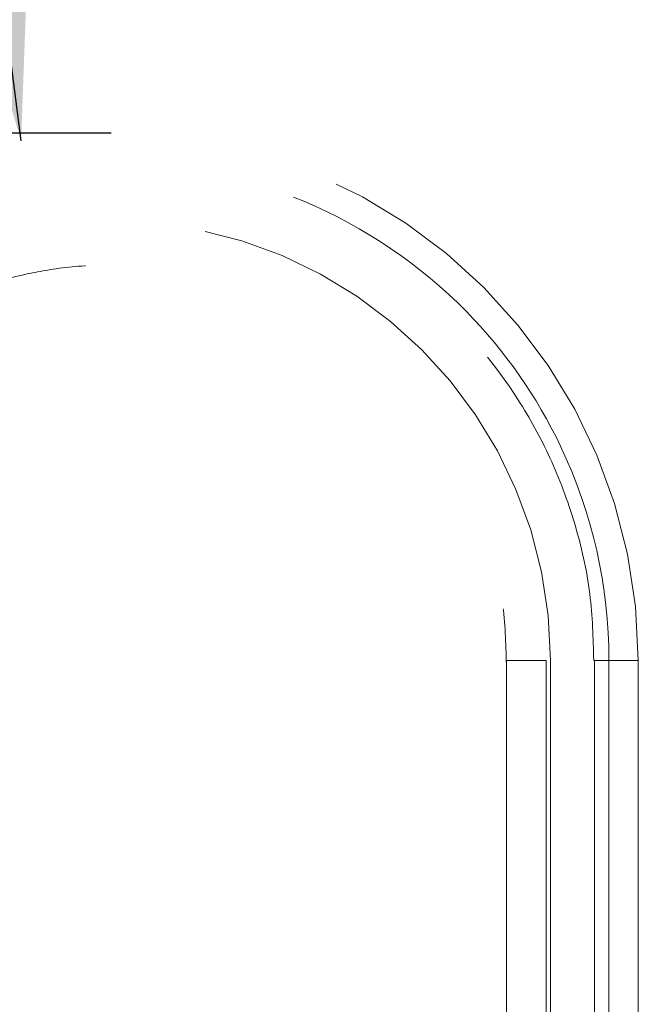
# Model space of a CAD drawing. Header units: inches. Extents: x 0.2 to 10.8, y 0.2 to 8.2.
# Tile 39 of 58: x 3.419 to 3.523, y 6.902 to 7.068. Entities that reach past the tile are written whole.
import ezdxf

# ---------------------------------------------------------------- set-up
doc = ezdxf.new("R2010")
doc.units = ezdxf.units.IN
doc.header["$MEASUREMENT"] = 0
doc.linetypes.add('HIDDEN', pattern=[0.07500000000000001, 0.05, -0.025])
doc.layers.add('DIMENSIONS', color=140, linetype='Continuous')
doc.layers.add('TEXT', color=140, linetype='Continuous')
doc.styles.add('SLDTEXTSTYLE0', font='TXT', dxfattribs={"width": 0.7})
doc.dimstyles.new('SLDDIMSTYLE1', dxfattribs={"dimtxt": 0.0849609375, "dimasz": 0.13, "dimexe": 0, "dimexo": 0.0625, "dimgap": 0.021240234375, "dimtad": 0, "dimtih": 1, "dimtoh": 1, "dimlfac": 8, "dimrnd": 1e-09, "dimzin": 12, "dimdsep": 46, "dimtxsty": 'SLDTEXTSTYLE0', "dimsah": 1, "dimcen": 0.09, "dimadec": 0, "dimazin": 3, "dimtfac": 1, "dimtmove": 0, "dimatfit": 0, "dimfxl": 0, "dimfrac": 2, "dimtolj": 1, "dimtzin": 12, "dimarcsym": 0})
doc.dimstyles.new('SLDDIMSTYLE3', dxfattribs={"dimtxt": 0.18, "dimasz": 0.13, "dimexe": 0, "dimexo": 0.0625, "dimgap": 0, "dimtad": 0, "dimtih": 1, "dimtoh": 1, "dimdec": 0, "dimrnd": 1e-09, "dimzin": 0, "dimdsep": 46, "dimtxsty": 'Standard', "dimsah": 1, "dimcen": 0.09, "dimadec": 0, "dimazin": 0, "dimtfac": 0.13, "dimtdec": 0, "dimtofl": 0, "dimtmove": 0, "dimatfit": 3, "dimfxl": 0, "dimfrac": 2, "dimtolj": 1, "dimtzin": 0, "dimarcsym": 0})

# ---------------------------------------------------------------- blocks, each defined once
blk = doc.blocks.new('_D_2')
at = {"layer": 'TEXT'}
for p, q in [((3.049258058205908, 7.048748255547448), (3.049258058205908, 7.298748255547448)), ((3.38456990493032, 7.048748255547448), (2.924258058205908, 7.048748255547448)), ((3.313353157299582, 6.808665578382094), (2.924258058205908, 6.808665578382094)), ((3.049258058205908, 6.454856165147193), (3.049258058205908, 6.808665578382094)), ((2.549651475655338, 6.454856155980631), (2.521121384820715, 6.454856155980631)), ((2.521121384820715, 6.454856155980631), (2.521121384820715, 6.319825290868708)), ((2.802120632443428, 6.454856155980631), (2.830650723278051, 6.454856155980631)), ((2.830650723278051, 6.454856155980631), (2.830650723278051, 6.319825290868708)), ((2.955308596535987, 6.454856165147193), (3.049258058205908, 6.454856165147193)), ((2.521121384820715, 6.319825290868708), (2.549651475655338, 6.319825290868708)), ((2.830650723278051, 6.319825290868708), (2.802120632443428, 6.319825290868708))]:
    blk.add_line(p, q, dxfattribs=at)
for points in [[(3.049258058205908, 7.048748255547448), (3.069258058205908, 7.178748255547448), (3.029258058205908, 7.178748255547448)], [(3.049258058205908, 6.808665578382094), (3.029258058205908, 6.678665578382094), (3.069258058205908, 6.678665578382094)]]:
    blk.add_solid(points, dxfattribs=at)
at = {"layer": 'TEXT', "char_height": 0.08333333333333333, "attachment_point": 1, "style": 'SLDTEXTSTYLE0'}
for s, insert in [('1.92', (2.549651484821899, 6.581298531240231)), ('48.8', (2.549651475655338, 6.427247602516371))]:
    blk.add_mtext(s, dxfattribs=dict(at, insert=insert))

msp = doc.modelspace()

# ---------------------------------------------------------------- linework, layer by layer
at = {"color": 7, "linetype": 'HIDDEN', "lineweight": 18}
for p, q in [((3.501013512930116, 6.960165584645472), (3.501013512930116, 6.778078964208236)), ((3.507652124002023, 6.778078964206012), (3.507652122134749, 6.960165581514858)), ((3.507652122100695, 6.960165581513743), (3.507652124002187, 6.778078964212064)), ((3.507652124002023, 6.778078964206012), (3.507652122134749, 6.960165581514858)), ((3.507652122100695, 6.960165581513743), (3.507652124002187, 6.778078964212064)), ((3.507652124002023, 6.778078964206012), (3.507652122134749, 6.960165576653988)), ((3.507652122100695, 6.96016557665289), (3.507652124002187, 6.778078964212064)), ((3.507652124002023, 6.778078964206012), (3.507652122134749, 6.960165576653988)), ((3.507652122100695, 6.96016557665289), (3.507652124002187, 6.778078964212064)), ((3.508388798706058, 6.960165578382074), (3.508388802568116, 6.778078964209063)), ((3.508388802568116, 6.878472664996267), (3.508388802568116, 6.960165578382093)), ((3.51577069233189, 6.960165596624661), (3.51577069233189, 6.778078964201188)), ((3.518222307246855, 6.960165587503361), (3.518222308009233, 6.778078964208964)), ((3.518222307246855, 6.960165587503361), (3.518222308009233, 6.778078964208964)), ((3.518222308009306, 6.778078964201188), (3.518222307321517, 6.960165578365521)), ((3.518222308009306, 6.778078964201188), (3.518222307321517, 6.960165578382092)), ((3.518222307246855, 6.960165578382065), (3.518222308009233, 6.778078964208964)), ((3.518222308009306, 6.778078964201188), (3.518222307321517, 6.960165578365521)), ((3.518222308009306, 6.778078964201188), (3.518222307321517, 6.960165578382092)), ((3.518222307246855, 6.960165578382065), (3.518222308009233, 6.778078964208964)), ((3.523152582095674, 6.960165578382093), (3.523152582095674, 6.878472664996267))]:
    msp.add_line(p, q, dxfattribs=at)
for radius in [0.08858267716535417, 0.07381889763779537]:
    msp.add_arc((3.43456990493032, 6.960165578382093), radius, 0, 180, dxfattribs=at)
for points, knots in [([(3.518223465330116, 6.960165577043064), (3.518237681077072, 6.972571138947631), (3.513319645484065, 6.994189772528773), (3.494304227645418, 7.021373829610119), (3.467810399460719, 7.039355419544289), (3.434569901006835, 7.046047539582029), (3.401329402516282, 7.039355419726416), (3.374835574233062, 7.021373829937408), (3.355820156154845, 6.994189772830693), (3.350902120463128, 6.972571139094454), (3.350916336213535, 6.960165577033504)], [4.712414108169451, 4.712414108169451, 4.712414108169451, 4.712414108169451, 5.15721612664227, 5.4883921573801, 5.8858033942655, 6.2832146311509, 6.68062586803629, 7.07803710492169, 7.40921313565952, 7.854015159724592, 7.854015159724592, 7.854015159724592, 7.854015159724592]), ([(3.518223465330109, 6.960165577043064), (3.518237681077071, 6.97257113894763), (3.513319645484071, 6.994189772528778), (3.49430422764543, 7.021373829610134), (3.46781039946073, 7.039355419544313), (3.43456990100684, 7.046047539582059), (3.401329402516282, 7.039355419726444), (3.374835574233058, 7.021373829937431), (3.355820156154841, 6.994189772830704), (3.350902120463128, 6.972571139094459), (3.350916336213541, 6.960165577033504)], [4.712414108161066, 4.712414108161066, 4.712414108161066, 4.712414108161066, 5.15721612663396, 5.48839215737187, 5.88580339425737, 6.28321463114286, 6.68062586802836, 7.07803710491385, 7.40921313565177, 7.854015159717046, 7.854015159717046, 7.854015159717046, 7.854015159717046]), ([(3.518223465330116, 6.960165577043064), (3.518237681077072, 6.972571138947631), (3.513319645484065, 6.994189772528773), (3.494304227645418, 7.021373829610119), (3.467810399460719, 7.039355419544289), (3.434569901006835, 7.046047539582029), (3.401329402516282, 7.039355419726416), (3.374835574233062, 7.021373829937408), (3.355820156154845, 6.994189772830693), (3.350902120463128, 6.972571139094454), (3.350916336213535, 6.960165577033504)], [4.712414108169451, 4.712414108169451, 4.712414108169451, 4.712414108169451, 5.15721612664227, 5.4883921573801, 5.8858033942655, 6.2832146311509, 6.68062586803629, 7.07803710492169, 7.40921313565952, 7.854015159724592, 7.854015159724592, 7.854015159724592, 7.854015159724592]), ([(3.518223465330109, 6.960165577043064), (3.518237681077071, 6.97257113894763), (3.513319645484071, 6.994189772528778), (3.49430422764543, 7.021373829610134), (3.46781039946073, 7.039355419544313), (3.43456990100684, 7.046047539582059), (3.401329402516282, 7.039355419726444), (3.374835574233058, 7.021373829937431), (3.355820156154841, 6.994189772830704), (3.350902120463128, 6.972571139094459), (3.350916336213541, 6.960165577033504)], [4.712414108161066, 4.712414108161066, 4.712414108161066, 4.712414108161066, 5.15721612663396, 5.48839215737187, 5.88580339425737, 6.28321463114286, 6.68062586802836, 7.07803710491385, 7.40921313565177, 7.854015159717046, 7.854015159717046, 7.854015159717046, 7.854015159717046]), ([(3.35091634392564, 6.960165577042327), (3.350902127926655, 6.972571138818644), (3.355820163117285, 6.994189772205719), (3.374835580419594, 7.021373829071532), (3.401329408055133, 7.03935541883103), (3.434569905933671, 7.046047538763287), (3.467810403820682, 7.039355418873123), (3.494304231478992, 7.021373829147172), (3.51331964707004, 6.994189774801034), (3.518237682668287, 6.972571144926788), (3.518223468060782, 6.96016558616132)], [4.712364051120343, 4.712364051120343, 4.712364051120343, 4.712364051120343, 5.15716607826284, 5.488342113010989, 5.885753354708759, 6.28316459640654, 6.68057583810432, 7.077987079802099, 7.40916311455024, 7.853965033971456, 7.853965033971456, 7.853965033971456, 7.853965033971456]), ([(3.350916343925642, 6.960165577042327), (3.350902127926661, 6.972571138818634), (3.355820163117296, 6.994189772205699), (3.374835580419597, 7.021373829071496), (3.401329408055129, 7.039355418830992), (3.434569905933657, 7.04604753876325), (3.467810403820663, 7.039355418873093), (3.494304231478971, 7.021373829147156), (3.513319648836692, 6.994189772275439), (3.518237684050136, 6.972571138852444), (3.518223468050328, 6.960165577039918)], [4.71236405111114, 4.71236405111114, 4.71236405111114, 4.71236405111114, 5.157166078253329, 5.4883421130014, 5.88575335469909, 6.28316459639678, 6.680575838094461, 7.07798707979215, 7.409163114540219, 7.853965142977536, 7.853965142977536, 7.853965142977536, 7.853965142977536]), ([(3.35091634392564, 6.960165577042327), (3.350902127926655, 6.972571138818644), (3.355820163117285, 6.994189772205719), (3.374835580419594, 7.021373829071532), (3.401329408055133, 7.03935541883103), (3.434569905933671, 7.046047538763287), (3.467810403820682, 7.039355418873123), (3.494304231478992, 7.021373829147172), (3.51331964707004, 6.994189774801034), (3.518237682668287, 6.972571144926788), (3.518223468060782, 6.96016558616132)], [4.712364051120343, 4.712364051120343, 4.712364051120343, 4.712364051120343, 5.15716607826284, 5.488342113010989, 5.885753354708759, 6.28316459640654, 6.68057583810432, 7.077987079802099, 7.40916311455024, 7.853965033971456, 7.853965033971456, 7.853965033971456, 7.853965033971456]), ([(3.350916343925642, 6.960165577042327), (3.350902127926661, 6.972571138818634), (3.355820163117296, 6.994189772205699), (3.374835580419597, 7.021373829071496), (3.401329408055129, 7.039355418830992), (3.434569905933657, 7.04604753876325), (3.467810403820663, 7.039355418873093), (3.494304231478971, 7.021373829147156), (3.513319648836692, 6.994189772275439), (3.518237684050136, 6.972571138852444), (3.518223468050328, 6.960165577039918)], [4.71236405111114, 4.71236405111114, 4.71236405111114, 4.71236405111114, 5.157166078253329, 5.4883421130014, 5.88575335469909, 6.28316459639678, 6.680575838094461, 7.07798707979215, 7.409163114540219, 7.853965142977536, 7.853965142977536, 7.853965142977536, 7.853965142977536]), ([(3.353552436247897, 6.960145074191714), (3.353932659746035, 6.966687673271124), (3.354685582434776, 6.97964339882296), (3.361628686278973, 6.997270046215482), (3.371152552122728, 7.011772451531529), (3.382094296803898, 7.022683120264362), (3.393171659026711, 7.030385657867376), (3.403556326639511, 7.03546238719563), (3.412990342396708, 7.038619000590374), (3.422387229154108, 7.040632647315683), (3.432955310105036, 7.041628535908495), (3.445567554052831, 7.040996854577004), (3.459931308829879, 7.037837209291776), (3.47533256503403, 7.031134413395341), (3.49061667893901, 7.020037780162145), (3.501600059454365, 7.00694206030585), (3.508621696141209, 6.994154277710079), (3.512715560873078, 6.983173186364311), (3.515343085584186, 6.971704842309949), (3.515561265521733, 6.963895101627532), (3.515665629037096, 6.960159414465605)], [0, 0, 0, 0, 0.07677256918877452, 0.152025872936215, 0.219793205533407, 0.2800518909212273, 0.332803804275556, 0.3780288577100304, 0.4157324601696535, 0.4497021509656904, 0.491022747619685, 0.5404034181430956, 0.5978448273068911, 0.6633181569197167, 0.7368401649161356, 0.8183840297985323, 0.8622634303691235, 0.9081569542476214, 0.9560680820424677, 1, 1, 1, 1]), ([(3.368126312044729, 6.960165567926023), (3.368554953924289, 6.965896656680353), (3.369373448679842, 6.97684021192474), (3.375376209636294, 6.991477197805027), (3.383313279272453, 7.003151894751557), (3.392336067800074, 7.011900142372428), (3.401428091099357, 7.018046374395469), (3.409923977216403, 7.022071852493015), (3.417625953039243, 7.024551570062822), (3.425286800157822, 7.026107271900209), (3.433891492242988, 7.026830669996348), (3.444145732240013, 7.026222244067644), (3.45580726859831, 7.023555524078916), (3.46829539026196, 7.018016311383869), (3.480670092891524, 7.00891376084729), (3.4916099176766, 6.995795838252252), (3.497900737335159, 6.981826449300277), (3.50073613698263, 6.969135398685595), (3.500911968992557, 6.962367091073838), (3.501001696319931, 6.95891321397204)], [0, 0, 0, 0, 0.08179200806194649, 0.1561824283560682, 0.223169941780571, 0.2827325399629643, 0.3348719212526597, 0.3795686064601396, 0.416827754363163, 0.4504063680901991, 0.4912536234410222, 0.5400648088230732, 0.5968404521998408, 0.6615526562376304, 0.734217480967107, 0.8148089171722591, 0.9033104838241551, 0.9506592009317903, 1, 1, 1, 1]), ([(3.507652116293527, 6.960165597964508), (3.503429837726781, 6.96016559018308), (3.498600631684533, 6.960165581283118), (3.503429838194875, 6.96016559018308), (3.507652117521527, 6.960165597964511)], [0.02713175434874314, 0.02713175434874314, 0.02713175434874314, 0.02713175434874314, 0.499999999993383, 0.9728682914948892, 0.9728682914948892, 0.9728682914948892, 0.9728682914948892]), ([(3.507652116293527, 6.960165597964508), (3.503429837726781, 6.96016559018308), (3.498600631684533, 6.960165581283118), (3.503429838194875, 6.96016559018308), (3.507652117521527, 6.960165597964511)], [0.02713175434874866, 0.02713175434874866, 0.02713175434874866, 0.02713175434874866, 0.499999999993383, 0.9728682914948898, 0.9728682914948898, 0.9728682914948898, 0.9728682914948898]), ([(3.522989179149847, 6.960165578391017), (3.522950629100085, 6.960165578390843), (3.522834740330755, 6.960165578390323), (3.521937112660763, 6.960165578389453), (3.520419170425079, 6.960165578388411), (3.518954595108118, 6.960165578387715), (3.518222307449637, 6.960165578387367)], [0, 0, 0, 0, 0.1424791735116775, 0.4283194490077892, 0.7141597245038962, 1, 1, 1, 1]), ([(3.522989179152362, 6.960165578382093), (3.522950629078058, 6.960165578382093), (3.52283474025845, 6.960165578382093), (3.521937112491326, 6.960165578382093), (3.520419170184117, 6.960165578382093), (3.518954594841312, 6.960165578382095), (3.518222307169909, 6.960165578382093)], [0, 0, 0, 0, 0.1424792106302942, 0.4283194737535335, 0.7141597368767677, 1, 1, 1, 1]), ([(3.522989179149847, 6.960165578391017), (3.522950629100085, 6.960165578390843), (3.522834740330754, 6.960165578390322), (3.521937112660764, 6.960165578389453), (3.52041917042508, 6.960165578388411), (3.51895459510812, 6.960165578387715), (3.518222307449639, 6.960165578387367)], [0, 0, 0, 0, 0.142479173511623, 0.4283194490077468, 0.7141597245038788, 1, 1, 1, 1]), ([(3.522989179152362, 6.960165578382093), (3.522950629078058, 6.960165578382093), (3.52283474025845, 6.960165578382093), (3.521937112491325, 6.960165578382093), (3.520419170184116, 6.960165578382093), (3.518954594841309, 6.960165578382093), (3.518222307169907, 6.960165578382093)], [0, 0, 0, 0, 0.1424792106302, 0.4283194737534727, 0.7141597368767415, 1, 1, 1, 1]), ([(3.522989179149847, 6.960165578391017), (3.522950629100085, 6.960165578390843), (3.522834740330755, 6.960165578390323), (3.521937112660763, 6.960165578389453), (3.520419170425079, 6.960165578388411), (3.518954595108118, 6.960165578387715), (3.518222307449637, 6.960165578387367)], [0, 0, 0, 0, 0.1424791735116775, 0.4283194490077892, 0.7141597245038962, 1, 1, 1, 1]), ([(3.522989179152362, 6.960165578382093), (3.522950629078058, 6.960165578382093), (3.52283474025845, 6.960165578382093), (3.521937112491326, 6.960165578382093), (3.520419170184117, 6.960165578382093), (3.518954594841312, 6.960165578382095), (3.518222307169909, 6.960165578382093)], [0, 0, 0, 0, 0.1424792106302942, 0.4283194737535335, 0.7141597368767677, 1, 1, 1, 1]), ([(3.522989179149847, 6.960165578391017), (3.522950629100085, 6.960165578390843), (3.522834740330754, 6.960165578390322), (3.521937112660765, 6.960165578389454), (3.520419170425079, 6.96016557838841), (3.518954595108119, 6.960165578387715), (3.518222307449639, 6.960165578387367)], [0, 0, 0, 0, 0.1424791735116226, 0.4283194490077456, 0.7141597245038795, 1, 1, 1, 1]), ([(3.522989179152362, 6.960165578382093), (3.522950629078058, 6.960165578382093), (3.52283474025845, 6.960165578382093), (3.521937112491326, 6.960165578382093), (3.520419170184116, 6.960165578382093), (3.51895459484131, 6.960165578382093), (3.518222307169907, 6.960165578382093)], [0, 0, 0, 0, 0.1424792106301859, 0.428319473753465, 0.71415973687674, 1, 1, 1, 1])]:
    msp.add_open_spline(points, degree=3, knots=knots, dxfattribs=at)
for points in [[(3.507652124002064, 6.960165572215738), (3.503462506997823, 6.960165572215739), (3.498564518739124, 6.960165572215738), (3.503462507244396, 6.960165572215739), (3.507652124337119, 6.960165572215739)], [(3.507652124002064, 6.960165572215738), (3.503462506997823, 6.960165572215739), (3.498564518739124, 6.960165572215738), (3.503462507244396, 6.960165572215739), (3.507652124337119, 6.960165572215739)], [(3.518222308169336, 6.960165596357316), (3.516684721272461, 6.960165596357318), (3.515770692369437, 6.960165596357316), (3.51577069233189, 6.960165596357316)], [(3.518222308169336, 6.960165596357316), (3.516684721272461, 6.960165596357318), (3.515770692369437, 6.960165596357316), (3.51577069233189, 6.960165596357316)], [(3.51577069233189, 6.96016558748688), (3.515770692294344, 6.96016558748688), (3.516684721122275, 6.96016558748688), (3.51822230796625, 6.96016558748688)], [(3.51577069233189, 6.96016558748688), (3.515770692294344, 6.96016558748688), (3.516684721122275, 6.96016558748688), (3.51822230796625, 6.96016558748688)], [(3.515772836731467, 6.960165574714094), (3.51577283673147, 6.960165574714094), (3.516684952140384, 6.960165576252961), (3.518223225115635, 6.960165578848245)], [(3.518223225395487, 6.960165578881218), (3.516684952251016, 6.960165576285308), (3.515772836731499, 6.96016557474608), (3.515772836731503, 6.96016557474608)], [(3.515772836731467, 6.960165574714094), (3.51577283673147, 6.960165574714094), (3.516684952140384, 6.960165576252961), (3.518223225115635, 6.960165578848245)], [(3.518223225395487, 6.960165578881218), (3.516684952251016, 6.960165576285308), (3.515772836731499, 6.960165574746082), (3.515772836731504, 6.96016557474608)]]:
    msp.add_open_spline(points, degree=3, dxfattribs=at)
at = {"layer": 'TEXT'}
msp.add_line((3.43456990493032, 7.048748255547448), (3.392890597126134, 7.048748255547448), dxfattribs=at)

# ---------------------------------------------------------------- dimensions: what is measured, and where the dimension line sits
dim = msp.add_linear_dim(base=(3.049258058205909, 6.808665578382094), p1=(3.43456990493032, 7.048748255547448), p2=(3.363353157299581, 6.808665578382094), angle=90.0000000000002, dimstyle='SLDDIMSTYLE1', dxfattribs=at)
dim.commit()
dim.dimension.update_dxf_attribs({"geometry": '_D_2', "text_midpoint": (3.049258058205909, 6.454856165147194), "dimtype": 160})

# ---------------------------------------------------------------- leaders
at = {"layer": 'DIMENSIONS'}
msp.add_leader([(3.419437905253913, 7.047446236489), (3.369204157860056, 7.440561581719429), (3.277689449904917, 7.440561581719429)], dimstyle='SLDDIMSTYLE3', dxfattribs=at)

doc.saveas('drawing.dxf')
